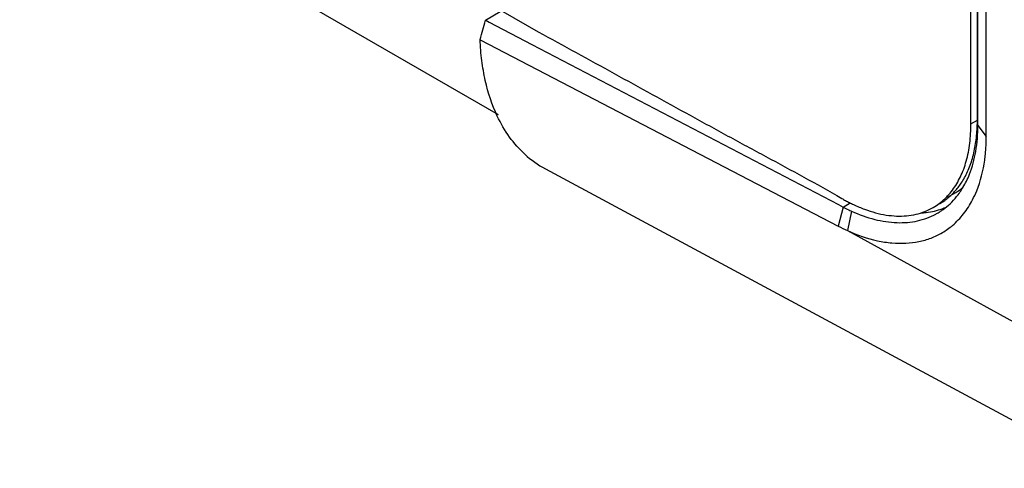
# Model space of a CAD drawing. Header units: inches. Extents: x 0 to 34, y 0 to 22.
# Tile 77 of 121: x 27.469 to 28.442, y 14.292 to 14.735. Entities that reach past the tile are written whole.
import ezdxf

# ---------------------------------------------------------------- set-up
doc = ezdxf.new("R2010")
doc.units = ezdxf.units.IN
doc.header["$LTSCALE"] = 1.87
doc.header["$MEASUREMENT"] = 0
doc.layers.get('0').update_dxf_attribs({"linetype": 'CONTINUOUS'})
doc.layers.add('02___PRT_ALL_AXES', color=7, linetype='CONTINUOUS')

msp = doc.modelspace()

# ---------------------------------------------------------------- linework, layer by layer
at = {"color": 7, "linetype": 'CONTINUOUS'}
for p, q in [((28.4155, 14.63616), (28.4155, 18.00348)), ((28.40913, 14.63248), (28.40913, 17.99981)), ((28.41602, 14.63086), (28.41602, 17.99837)), ((28.42425, 14.62), (28.42425, 17.98751)), ((27.24572, 15.14807), (27.98135, 14.72333)), ((27.92912, 14.73472), (27.94347, 14.74341)), ((27.92931, 14.73483), (27.93279, 14.73301)), ((27.93279, 14.73301), (27.97489, 14.71098)), ((27.92384, 14.71542), (28.27785, 14.53128)), ((27.97489, 14.71098), (28.27807, 14.55248)), ((28.40913, 14.63248), (28.4155, 14.63616)), ((28.41602, 14.63086), (28.42425, 14.62)), ((27.98835, 14.58788), (28.53848, 14.29183)), ((28.3859, 14.55981), (28.39423, 14.56462)), ((28.28268, 14.55007), (28.27785, 14.53128)), ((28.27807, 14.55248), (28.28268, 14.55007)), ((28.28268, 14.55007), (28.28957, 14.55425)), ((28.29113, 14.54598), (28.28712, 14.52678)), ((28.28712, 14.52678), (28.47778, 14.42196))]:
    msp.add_line(p, q, dxfattribs=at)
for centre, radius, start, end in [((28.24778, 14.63613), 0.16772, 358.43491, 0.00858), ((28.2516, 14.63603), 0.16389, 358.12726, 358.4322), ((28.03628, 14.67682), 0.10103, 227.51836, 241.68482), ((28.36429, 14.61647), 0.05987, 300.00347, 308.09437), ((28.33455, 14.60912), 0.07761, 322.92049, 327.31318), ((28.33132, 14.61123), 0.08147, 327.28762, 329.13619), ((28.36492, 14.70347), 0.16717, 239.99545, 241.53622), ((28.36122, 14.69668), 0.15944, 241.54214, 243.1323), ((28.34077, 14.603), 0.0617, 307.10744, 312.39832), ((28.3481, 14.60538), 0.06008, 300.00282, 304.54566), ((28.34773, 14.6059), 0.06072, 304.55144, 309.53768), ((28.33937, 14.60456), 0.0638, 312.37857, 314.87386), ((28.36082, 14.7006), 0.1696, 242.56514, 244.69033), ((28.3572, 14.69307), 0.16124, 244.70685, 245.46361), ((28.35779, 14.68995), 0.15189, 243.1386, 244.78092), ((28.35609, 14.69064), 0.15858, 245.46475, 245.8148), ((28.35679, 14.61551), 0.07124, 276.52166, 283.23628), ((28.34173, 14.60172), 0.0601, 300.00223, 307.11252), ((28.35761, 14.61171), 0.06736, 283.29504, 286.83101), ((28.35811, 14.61002), 0.06559, 286.84118, 289.27534), ((28.34299, 14.60118), 0.06597, 301.70518, 304.41129), ((28.3586, 14.60865), 0.06414, 289.27182, 294.73753), ((28.34276, 14.6015), 0.06637, 304.41521, 307.56884), ((28.35621, 14.62068), 0.07645, 272.59068, 276.51212), ((28.34289, 14.60134), 0.06617, 298.43517, 301.70328), ((28.36027, 14.68942), 0.17833, 242.47159, 245.78463)]:
    msp.add_arc(centre, radius, start, end, dxfattribs=at)
for points, knots in [([(27.92379, 14.7158), (27.92468, 14.71897), (27.92675, 14.7252), (27.92824, 14.73159), (27.92912, 14.73472)], [0, 0, 0, 0, 0.503257, 1, 1, 1, 1]), ([(27.98135, 14.72333), (27.99385, 14.71647), (28.01886, 14.70276), (28.05638, 14.68219), (28.09388, 14.66155), (28.12511, 14.64431), (28.15012, 14.63057), (28.16887, 14.62032), (28.18763, 14.61016), (28.21266, 14.59669), (28.24402, 14.57978), (28.26892, 14.56586), (28.28132, 14.5587)], [0, 0, 0, 0, 0.125, 0.249999, 0.375111, 0.500299, 0.562839, 0.625294, 0.687631, 0.749869, 0.874471, 1, 1, 1, 1]), ([(27.94078, 14.64006), (27.93551, 14.65121), (27.92957, 14.66949), (27.92518, 14.69514), (27.92408, 14.7088), (27.92379, 14.7158)], [0, 0, 0, 0, 0.474239, 0.73078, 1, 1, 1, 1]), ([(27.96804, 14.60231), (27.96244, 14.60743), (27.95206, 14.61923), (27.9442, 14.63282), (27.94078, 14.64006)], [0, 0, 0, 0, 0.486461, 1, 1, 1, 1]), ([(28.39079, 14.56674), (28.39387, 14.57086), (28.39934, 14.58013), (28.40506, 14.59587), (28.40844, 14.61358), (28.40913, 14.62604), (28.40913, 14.63248)], [0, 0, 0, 0, 0.22254, 0.461972, 0.721155, 1, 1, 1, 1]), ([(28.40029, 14.57495), (28.40265, 14.57867), (28.40688, 14.58678), (28.41145, 14.60018), (28.41439, 14.61499), (28.41523, 14.62534), (28.41541, 14.63068)], [0, 0, 0, 0, 0.226417, 0.467625, 0.725498, 1, 1, 1, 1]), ([(28.40126, 14.56944), (28.40374, 14.57359), (28.40929, 14.58505), (28.41481, 14.60576), (28.41604, 14.62225), (28.41602, 14.63086)], [0, 0, 0, 0, 0.227177, 0.595574, 1, 1, 1, 1]), ([(28.42272, 14.59651), (28.42299, 14.59841), (28.42393, 14.60621), (28.42429, 14.61407), (28.42425, 14.62)], [0, 0, 0, 0, 0.244767, 1, 1, 1, 1]), ([(28.4107, 14.55721), (28.41221, 14.56011), (28.41792, 14.57262), (28.42126, 14.58615), (28.42272, 14.59651)], [0, 0, 0, 0, 0.238108, 1, 1, 1, 1]), ([(28.38639, 14.55907), (28.38906, 14.56128), (28.39413, 14.56623), (28.39836, 14.57192), (28.40029, 14.57495)], [0, 0, 0, 0, 0.491466, 1, 1, 1, 1]), ([(28.38438, 14.55935), (28.38495, 14.55992), (28.38722, 14.56226), (28.38932, 14.56477), (28.39079, 14.56674)], [0, 0, 0, 0, 0.247176, 1, 1, 1, 1]), ([(28.38323, 14.5489), (28.3857, 14.5508), (28.39043, 14.55499), (28.39455, 14.55978), (28.39647, 14.56232)], [0, 0, 0, 0, 0.494723, 1, 1, 1, 1]), ([(28.39093, 14.53201), (28.39493, 14.5354), (28.4024, 14.54322), (28.40817, 14.55234), (28.4107, 14.55721)], [0, 0, 0, 0, 0.488599, 1, 1, 1, 1]), ([(28.29113, 14.54598), (28.29853, 14.54267), (28.3132, 14.53738), (28.33538, 14.5339), (28.35297, 14.53527), (28.3657, 14.53898), (28.37159, 14.54164), (28.3744, 14.54316)], [0, 0, 0, 0, 0.28226, 0.539641, 0.776036, 0.888994, 1, 1, 1, 1]), ([(28.29308, 14.55254), (28.29666, 14.55085), (28.30381, 14.54783), (28.31463, 14.54435), (28.32523, 14.54208), (28.33551, 14.54106), (28.34538, 14.54129), (28.35479, 14.54277), (28.36365, 14.54551), (28.36916, 14.54816), (28.37178, 14.54967)], [0, 0, 0, 0, 0.145258, 0.283931, 0.415909, 0.541469, 0.661444, 0.776936, 0.889282, 1, 1, 1, 1]), ([(28.28712, 14.52678), (28.29659, 14.52246), (28.31111, 14.51742), (28.3307, 14.51438), (28.34447, 14.51405), (28.35754, 14.51562), (28.36978, 14.51913), (28.38104, 14.52454), (28.38779, 14.52935), (28.39093, 14.53201)], [0, 0, 0, 0, 0.284477, 0.415958, 0.540817, 0.659941, 0.774739, 0.887319, 1, 1, 1, 1])]:
    msp.add_open_spline(points, degree=3, knots=knots, dxfattribs=at)
at = {"layer": '02___PRT_ALL_AXES', "color": 7, "linetype": 'CONTINUOUS'}
msp.add_line((27.94182, 14.64118), (27.3133, 15.00409), dxfattribs=at)

doc.saveas('drawing.dxf')
